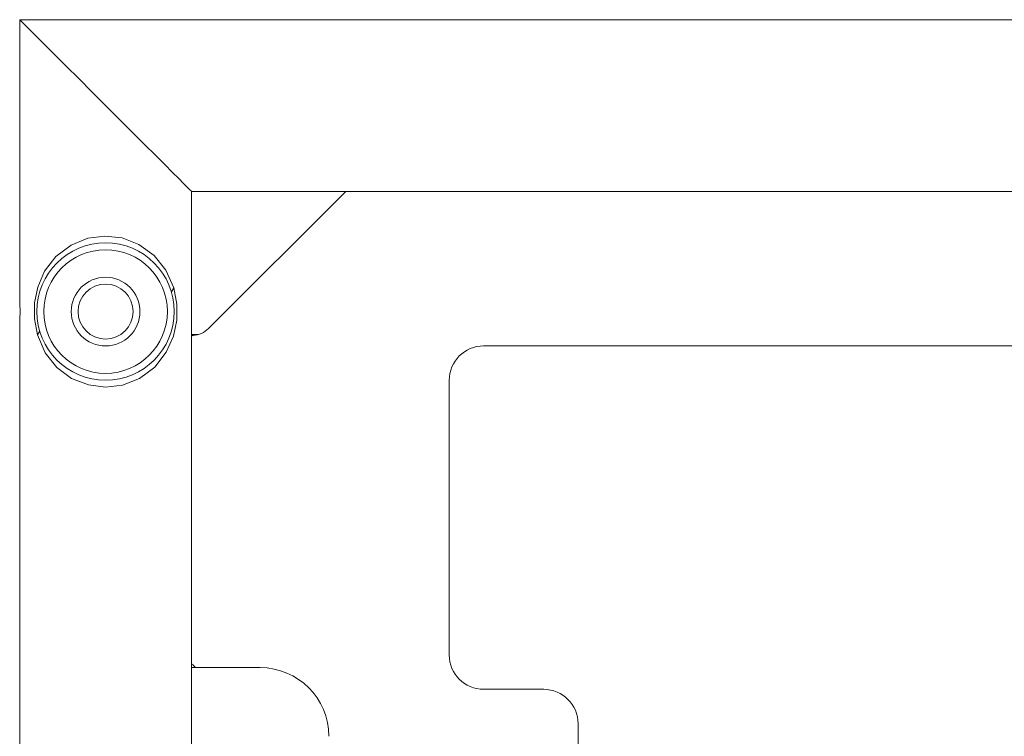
# Model space of a CAD drawing. Header units: millimetres. Extents: x 3925 to 5043, y -86 to 778.
# Tile 96 of 159: x 4322 to 4394, y 549 to 601. Entities that reach past the tile are written whole.
import ezdxf

# ---------------------------------------------------------------- set-up
doc = ezdxf.new("R2010")
doc.units = ezdxf.units.MM
doc.header["$LTSCALE"] = 46.255
doc.layers.add('140-155102-0DXF_CONTINUOUS_LINE', color=7, linetype='CONTINUOUS')

msp = doc.modelspace()

# ---------------------------------------------------------------- linework, layer by layer
at = {"layer": '140-155102-0DXF_CONTINUOUS_LINE', "color": 7, "linetype": 'Continuous', "lineweight": 0}
for p, q in [((4322.2206, 601.2948), (4527.2206, 601.2948)), ((4322.2206, 580.7072), (4322.2206, 601.2948)), ((4322.5372, 600.9783), (4322.3575, 601.1578)), ((4514.7206, 588.7948), (4334.7206, 588.7948)), ((4334.7206, 588.7948), (4334.7206, 475.4692)), ((4335.958, 578.8098), (4345.9424, 588.7942)), ((4329.6697, 585.4016), (4328.4221, 585.5446)), ((4333.2591, 581.4835), (4333.427, 581.7769)), ((4333.6511, 580.5941), (4333.427, 581.7769)), ((4322.2273, 580.6404), (4322.2206, 580.7072)), ((4333.6433, 579.4129), (4333.6511, 580.5941)), ((4322.2206, 486.9572), (4322.2206, 579.3824)), ((4333.4083, 578.251), (4333.6433, 579.4129)), ((4323.505, 578.3439), (4323.674, 578.6333)), ((4334.7156, 578.3662), (4335.207, 578.3662)), ((4493.4706, 577.5442), (4355.9706, 577.5442)), ((4324.9213, 575.9808), (4326.002, 575.1824)), ((4326.002, 575.1824), (4327.2246, 574.6995)), ((4327.2246, 574.6995), (4328.4663, 574.5447)), ((4353.4706, 575.0442), (4353.4706, 555.0442)), ((4334.7156, 554.1224), (4335.207, 554.1224)), ((4335.2206, 554.1222), (4339.7206, 554.1222)), ((4355.9706, 552.5442), (4360.3456, 552.5442)), ((4362.8456, 550.0442), (4362.8456, 543.0889))]:
    msp.add_line(p, q, dxfattribs=at)
for points in [[(4322.3575, 601.1578), (4322.2535, 601.2613), (4322.2206, 601.2948)], [(4334.1413, 589.3741), (4333.7886, 589.7267), (4333.3352, 590.1802), (4332.7726, 590.7428), (4332.0963, 591.4191), (4331.3097, 592.2057), (4330.4247, 593.0908), (4329.4661, 594.0493), (4328.4684, 595.047), (4327.4714, 596.0439), (4326.5137, 597.0016), (4325.6295, 597.8859), (4324.8431, 598.6723), (4324.1681, 599.3471), (4323.606, 599.9094), (4323.1528, 600.3625), (4322.5372, 600.9783)], [(4334.7206, 588.7948), (4334.6874, 588.8283), (4334.5832, 588.9321), (4334.4034, 589.1119), (4334.1413, 589.3741)], [(4328.4221, 585.5446), (4327.1768, 585.3777), (4325.9653, 584.8866)], [(4333.427, 581.7769), (4332.8533, 583.0691), (4331.9936, 584.134), (4330.9011, 584.9279), (4329.6697, 585.4016)], [(4325.9653, 584.8866), (4324.8587, 584.0473), (4324.031, 582.9741), (4323.5291, 581.826), (4323.2988, 580.6855), (4323.2879, 579.5207), (4323.505, 578.3439)], [(4322.2206, 579.3824), (4322.2273, 579.449), (4322.242, 579.6303), (4322.254, 579.894), (4322.2541, 580.1902), (4322.2423, 580.4554), (4322.2273, 580.6404)], [(4323.505, 578.3439), (4324.0734, 577.0444), (4324.9213, 575.9808)], [(4330.9273, 575.1759), (4332.0415, 576.0019), (4332.8892, 577.0796), (4333.4083, 578.251)], [(4328.4663, 574.5447), (4329.712, 574.6983), (4330.9273, 575.1759)]]:
    msp.add_lwpolyline(points, dxfattribs=at)
for radius in [5, 4.5, 2.5, 2]:
    msp.add_circle((4328.4706, 580.0448), radius, dxfattribs=at)
for centre, radius, start, end in [((4334.8456, 578.1764), 0.125, 93.822554, 124.127098), ((4334.7206, 580.0473), 1.75, 273.822554, 315), ((4355.9706, 575.0442), 2.5, 90, 180), ((4355.9706, 555.0442), 2.5, 180, 270), ((4335.2206, 554.6222), 0.5, 210.11887, 270), ((4339.7206, 549.1222), 5, 0, 90), ((4360.3456, 550.0442), 2.5, 360, 90)]:
    msp.add_arc(centre, radius, start, end, dxfattribs=at)

doc.saveas('drawing.dxf')
